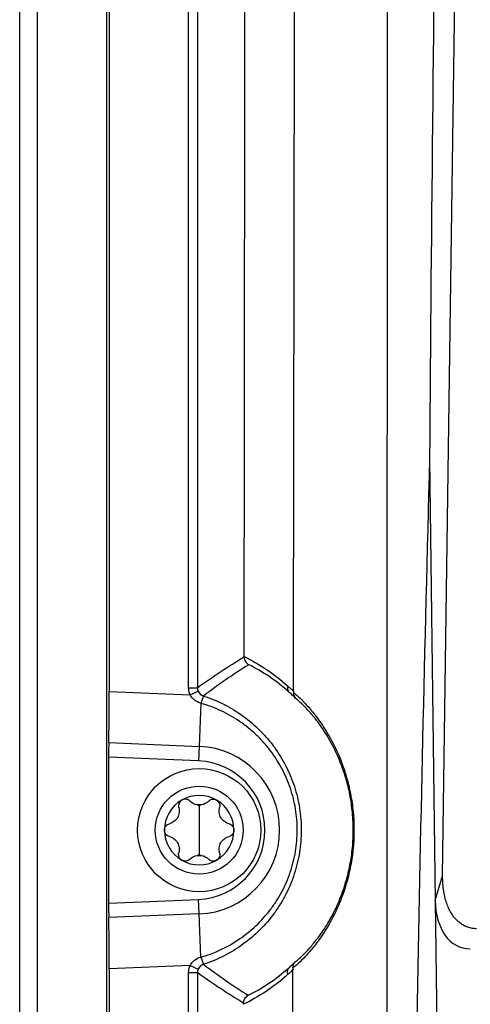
# Model space of a CAD drawing. Header units: millimetres. Extents: x 15231 to 16570, y 10019 to 11489.
# Tile 117 of 206: x 15896 to 15922, y 10735 to 10791. Entities that reach past the tile are written whole.
import ezdxf

# ---------------------------------------------------------------- set-up
doc = ezdxf.new("R2010")
doc.units = ezdxf.units.MM

msp = doc.modelspace()

# ---------------------------------------------------------------- linework, layer by layer
at = {"color": 7, "linetype": 'Continuous', "lineweight": 25}
for p, q in [((15896.047, 10564.608), (15896.047, 10924.608)), ((15897.047, 10924.608), (15897.047, 10564.608)), ((15901.004, 10564.564), (15901.004, 10924.651)), ((15901.135, 10866.72), (15901.135, 10752.496)), ((15905.644, 10752.71), (15905.644, 10866.268)), ((15906.144, 10866.505), (15906.144, 10752.71)), ((15920.079, 10742.01), (15921.534, 10845.632)), ((15919.333, 10765.714), (15919.652, 10740.613)), ((15905.644, 10752.71), (15906.144, 10752.71)), ((15901.135, 10752.496), (15905.729, 10752.307)), ((15905.729, 10752.307), (15906.186, 10752.509)), ((15906.343, 10751.823), (15906.243, 10749.373)), ((15901.107, 10749.584), (15906.243, 10749.373)), ((15906.243, 10749.373), (15906.209, 10748.543)), ((15901.1, 10748.752), (15901.1, 10740.463)), ((15906.209, 10748.543), (15901.1, 10748.752)), ((15906.247, 10746.033), (15906.247, 10744.608)), ((15906.247, 10744.608), (15906.247, 10743.183)), ((15919.652, 10740.613), (15920.079, 10742.01)), ((15901.1, 10740.463), (15906.209, 10740.673)), ((15906.243, 10739.842), (15906.209, 10740.673)), ((15919.652, 10740.613), (15919.744, 10733.403)), ((15906.243, 10739.842), (15901.107, 10739.632)), ((15906.343, 10737.393), (15906.243, 10739.842)), ((15905.729, 10736.909), (15901.135, 10736.72)), ((15905.729, 10736.909), (15906.186, 10736.707)), ((15901.135, 10736.72), (15901.135, 10622.496)), ((15905.644, 10736.505), (15906.144, 10736.505)), ((15905.644, 10622.948), (15905.644, 10736.505)), ((15906.144, 10736.505), (15906.144, 10622.71))]:
    msp.add_line(p, q, dxfattribs=at)
for radius in [3.5, 2.5]:
    msp.add_circle((15906.247, 10744.608), radius, dxfattribs=at)
for centre, radius, start, end in [((15911.604, 10752.691), 0.345, 160.7569, 221.9679), ((15909.328, 10750.966), 3.108, 155.9204, 163.9853), ((15909.322, 10750.967), 3.099, 155.8831, 163.9696), ((15906.047, 10744.608), 4.77, 272.3498, 87.6502), ((15906.047, 10744.608), 3.938, 272.3498, 87.6502), ((15906.247, 10744.608), 1.975, 60, 120), ((15906.247, 10744.608), 1.975, 120, 180), ((15906.247, 10744.608), 1.439, 85.3517, 94.6483), ((15906.247, 10746.781), 0.748, 261.0355, 278.9645), ((15906.247, 10744.608), 1.975, 0, 60), ((15906.247, 10744.608), 1.975, 180, 240), ((15906.247, 10744.608), 1.975, 300, 0), ((15906.247, 10742.434), 0.748, 81.0355, 98.9645), ((15906.247, 10744.608), 1.439, 265.3517, 274.6483), ((15906.247, 10744.608), 1.975, 240, 300), ((15909.328, 10738.25), 3.108, 196.0147, 204.0796), ((15909.322, 10738.249), 3.099, 196.0304, 204.1169), ((15911.619, 10736.532), 0.374, 137.9433, 202.1364)]:
    msp.add_arc(centre, radius, start, end, dxfattribs=at)
for centre, major_axis, ratio, start_param, end_param in [((15901.073, 10752.498), (0, 3.503), 0.01744, 3.729908, 4.711673), ((15901.117, 10748.752), (0, 1.001), 0.01744, 0.588315, 1.57008), ((15901.117, 10740.464), (0, 1.001), 0.01744, 1.571512, 2.553278), ((15922.3, 10741.591), (1.153, 3.657), 0.651857, 2.038672, 3.34433), ((15901.073, 10736.718), (0, 3.503), 0.01744, 4.713105, 5.69487)]:
    msp.add_ellipse(centre, major_axis=major_axis, ratio=ratio, start_param=start_param, end_param=end_param, dxfattribs=at)
for points, knots in [([(15911.601, 10752.503), (15911.635, 10771.504), (15911.662, 10790.542), (15911.7, 10819.118), (15911.712, 10828.648), (15911.736, 10847.708), (15911.748, 10857.238), (15911.761, 10866.768)], [0, 0, 0, 0, 0.5, 0.5, 0.75, 0.75, 1, 1, 1, 1]), ([(15916.929, 10733.683), (15916.935, 10755.616), (15916.938, 10777.548), (15916.947, 10821.391), (15916.952, 10843.298), (15916.963, 10865.19)], [0, 0, 0, 0, 0.5, 0.5, 1, 1, 1, 1]), ([(15908.802, 10754.482), (15908.804, 10755.627), (15908.807, 10757.919), (15908.811, 10761.356), (15908.815, 10764.795), (15908.819, 10768.234), (15908.823, 10771.673), (15908.827, 10775.114), (15908.83, 10778.555), (15908.834, 10781.996), (15908.837, 10785.438), (15908.84, 10788.881), (15908.842, 10792.324), (15908.845, 10795.768), (15908.848, 10799.213), (15908.85, 10802.658), (15908.852, 10806.104), (15908.854, 10810.698), (15908.857, 10816.441), (15908.86, 10823.332), (15908.862, 10830.224), (15908.863, 10837.115), (15908.864, 10844.007), (15908.864, 10850.898), (15908.863, 10857.79), (15908.862, 10862.384), (15908.861, 10864.681)], [0, 0, 0, 0, 0.031253, 0.062505, 0.093757, 0.125008, 0.156258, 0.187509, 0.21876, 0.250011, 0.281263, 0.312516, 0.34377, 0.375026, 0.406283, 0.437543, 0.468805, 0.500069, 0.562577, 0.625076, 0.687569, 0.750056, 0.812541, 0.875025, 0.937511, 1, 1, 1, 1]), ([(15908.802, 10754.461), (15908.802, 10754.367), (15908.828, 10754.277), (15908.92, 10754.124), (15908.987, 10754.06), (15909.064, 10754.018)], [0, 0, 0, 0, 0.5, 0.5, 1, 1, 1, 1]), ([(15911.278, 10752.805), (15911.342, 10752.747), (15911.406, 10752.688), (15911.47, 10752.629), (15911.514, 10752.587), (15911.557, 10752.545), (15911.601, 10752.503)], [0, 0, 0, 0, 0.0003687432, 0.0003687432, 0.0003687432, 0.0006235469, 0.0006235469, 0.0006235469, 0.0006235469]), ([(15906.493, 10752.233), (15906.898, 10752.103), (15907.289, 10751.942), (15908.045, 10751.558), (15908.404, 10751.338), (15909.081, 10750.847), (15909.399, 10750.575), (15909.846, 10750.129), (15909.99, 10749.973), (15910.263, 10749.653), (15910.393, 10749.488), (15910.761, 10748.981), (15910.98, 10748.625), (15911.361, 10747.876), (15911.524, 10747.482), (15911.783, 10746.685), (15911.88, 10746.277), (15912.012, 10745.446), (15912.045, 10745.02), (15912.044, 10744.18), (15912.011, 10743.762), (15911.879, 10742.933), (15911.779, 10742.518), (15911.518, 10741.719), (15911.358, 10741.333), (15911.073, 10740.774), (15910.97, 10740.592), (15910.75, 10740.233), (15910.632, 10740.056), (15910.26, 10739.546), (15909.988, 10739.229), (15909.397, 10738.639), (15909.075, 10738.364), (15908.048, 10737.621), (15907.302, 10737.243), (15906.493, 10736.983)], [0, 0, 0, 0, 0.0625, 0.0625, 0.125, 0.125, 0.1875, 0.1875, 0.21875, 0.21875, 0.25, 0.25, 0.3125, 0.3125, 0.375, 0.375, 0.4375, 0.4375, 0.5, 0.5, 0.5625, 0.5625, 0.625, 0.625, 0.6875, 0.6875, 0.71875, 0.71875, 0.75, 0.75, 0.8125, 0.8125, 0.875, 0.875, 1, 1, 1, 1]), ([(15911.727, 10752.103), (15911.662, 10752.168), (15911.596, 10752.231), (15911.531, 10752.292), (15911.47, 10752.349), (15911.409, 10752.405), (15911.347, 10752.46)], [0, 0, 0, 0, 0.0003897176, 0.0003897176, 0.0003897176, 0.0007503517, 0.0007503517, 0.0007503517, 0.0007503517]), ([(15911.6, 10752.439), (15911.757, 10752.315), (15911.984, 10752.114), (15912.423, 10751.645), (15912.585, 10751.46), (15912.935, 10751.021), (15913.122, 10750.767), (15913.416, 10750.315), (15913.516, 10750.152), (15913.717, 10749.804), (15913.817, 10749.617), (15914.117, 10749.016), (15914.314, 10748.558), (15914.585, 10747.739), (15914.669, 10747.451), (15914.816, 10746.836), (15914.881, 10746.506), (15914.98, 10745.819), (15915.015, 10745.458), (15915.047, 10744.733), (15915.045, 10744.368), (15915.004, 10743.64), (15914.967, 10743.291), (15914.888, 10742.784), (15914.859, 10742.618), (15914.794, 10742.297), (15914.759, 10742.143), (15914.573, 10741.395), (15914.388, 10740.87), (15914.011, 10739.971), (15913.815, 10739.588), (15913.43, 10738.919), (15913.245, 10738.637), (15912.894, 10738.148), (15912.729, 10737.94), (15912.423, 10737.579), (15912.281, 10737.427), (15911.901, 10737.04), (15911.705, 10736.874), (15911.57, 10736.774)], [0, 0, 0, 0, 0.125, 0.125, 0.1875, 0.1875, 0.25, 0.25, 0.28125, 0.28125, 0.3125, 0.3125, 0.375, 0.375, 0.40625, 0.40625, 0.4375, 0.4375, 0.46875, 0.46875, 0.5, 0.5, 0.53125, 0.53125, 0.546875, 0.546875, 0.5625, 0.5625, 0.625, 0.625, 0.6875, 0.6875, 0.75, 0.75, 0.8125, 0.8125, 0.875, 0.875, 1, 1, 1, 1]), ([(15911.7, 10737.119), (15911.825, 10737.211), (15912.007, 10737.364), (15912.362, 10737.724), (15912.494, 10737.866), (15912.782, 10738.202), (15912.937, 10738.397), (15913.268, 10738.856), (15913.443, 10739.12), (15913.716, 10739.593), (15913.809, 10739.763), (15913.994, 10740.13), (15914.086, 10740.327), (15914.268, 10740.754), (15914.357, 10740.984), (15914.53, 10741.489), (15914.611, 10741.758), (15914.721, 10742.191), (15914.755, 10742.341), (15914.819, 10742.651), (15914.849, 10742.813), (15914.927, 10743.308), (15914.965, 10743.651), (15915.006, 10744.366), (15915.008, 10744.727), (15914.984, 10745.261), (15914.971, 10745.44), (15914.938, 10745.791), (15914.916, 10745.962), (15914.867, 10746.299), (15914.839, 10746.464), (15914.776, 10746.783), (15914.742, 10746.936), (15914.633, 10747.383), (15914.551, 10747.663), (15914.288, 10748.45), (15914.098, 10748.885), (15913.811, 10749.457), (15913.715, 10749.634), (15913.524, 10749.964), (15913.429, 10750.118), (15913.15, 10750.545), (15912.973, 10750.784), (15912.645, 10751.195), (15912.493, 10751.368), (15912.082, 10751.806), (15911.871, 10751.991), (15911.727, 10752.103)], [0, 0, 0, 0, 0.125, 0.125, 0.1875, 0.1875, 0.25, 0.25, 0.3125, 0.3125, 0.34375, 0.34375, 0.375, 0.375, 0.40625, 0.40625, 0.4375, 0.4375, 0.453125, 0.453125, 0.46875, 0.46875, 0.5, 0.5, 0.53125, 0.53125, 0.546875, 0.546875, 0.5625, 0.5625, 0.578125, 0.578125, 0.59375, 0.59375, 0.625, 0.625, 0.6875, 0.6875, 0.71875, 0.71875, 0.75, 0.75, 0.8125, 0.8125, 0.875, 0.875, 1, 1, 1, 1]), ([(15906.343, 10737.393), (15907.131, 10737.617), (15907.861, 10737.959), (15908.872, 10738.648), (15909.188, 10738.904), (15909.772, 10739.458), (15910.042, 10739.758), (15910.411, 10740.243), (15910.528, 10740.411), (15910.747, 10740.752), (15910.848, 10740.927), (15911.132, 10741.46), (15911.292, 10741.829), (15911.552, 10742.597), (15911.652, 10742.997), (15911.784, 10743.794), (15911.817, 10744.195), (15911.818, 10745.004), (15911.785, 10745.416), (15911.653, 10746.215), (15911.556, 10746.607), (15911.362, 10747.18), (15911.29, 10747.369), (15911.129, 10747.743), (15911.04, 10747.928), (15910.755, 10748.465), (15910.538, 10748.804), (15910.173, 10749.286), (15910.045, 10749.441), (15909.774, 10749.744), (15909.632, 10749.891), (15909.19, 10750.311), (15908.876, 10750.564), (15908.211, 10751.019), (15907.859, 10751.221), (15907.119, 10751.568), (15906.737, 10751.711), (15906.343, 10751.823)], [0, 0, 0, 0, 0.125, 0.125, 0.1875, 0.1875, 0.25, 0.25, 0.28125, 0.28125, 0.3125, 0.3125, 0.375, 0.375, 0.4375, 0.4375, 0.5, 0.5, 0.5625, 0.5625, 0.625, 0.625, 0.65625, 0.65625, 0.6875, 0.6875, 0.75, 0.75, 0.78125, 0.78125, 0.8125, 0.8125, 0.875, 0.875, 0.9375, 0.9375, 1, 1, 1, 1]), ([(15905.086, 10745.894), (15905.112, 10745.802), (15905.12, 10745.705), (15905.097, 10745.508), (15905.064, 10745.409), (15904.962, 10745.232), (15904.892, 10745.154), (15904.733, 10745.036), (15904.645, 10744.994), (15904.553, 10744.97)], [0, 0, 0, 0, 0.25, 0.25, 0.5, 0.5, 0.75, 0.75, 1, 1, 1, 1]), ([(15905.26, 10746.318), (15905.186, 10746.275), (15905.129, 10746.208), (15905.068, 10746.054), (15905.065, 10745.97), (15905.086, 10745.894)], [0, 0, 0, 0, 0.5, 0.5, 1, 1, 1, 1]), ([(15905.714, 10746.256), (15905.658, 10746.313), (15905.585, 10746.352), (15905.422, 10746.376), (15905.334, 10746.361), (15905.26, 10746.318)], [0, 0, 0, 0, 0.5, 0.5, 1, 1, 1, 1]), ([(15906.781, 10746.256), (15906.836, 10746.313), (15906.91, 10746.352), (15907.073, 10746.376), (15907.161, 10746.361), (15907.235, 10746.318)], [0, 0, 0, 0, 0.5, 0.5, 1, 1, 1, 1]), ([(15907.235, 10746.318), (15907.309, 10746.275), (15907.366, 10746.208), (15907.426, 10746.054), (15907.429, 10745.97), (15907.408, 10745.894)], [0, 0, 0, 0, 0.5, 0.5, 1, 1, 1, 1]), ([(15907.942, 10744.97), (15907.85, 10744.994), (15907.761, 10745.036), (15907.602, 10745.154), (15907.532, 10745.232), (15907.43, 10745.409), (15907.398, 10745.508), (15907.375, 10745.705), (15907.383, 10745.802), (15907.408, 10745.894)], [0, 0, 0, 0, 0.25, 0.25, 0.5, 0.5, 0.75, 0.75, 1, 1, 1, 1]), ([(15904.272, 10744.608), (15904.272, 10744.693), (15904.302, 10744.777), (15904.406, 10744.906), (15904.476, 10744.95), (15904.553, 10744.97)], [0, 0, 0, 0, 0.5, 0.5, 1, 1, 1, 1]), ([(15907.942, 10744.97), (15908.018, 10744.95), (15908.089, 10744.906), (15908.192, 10744.777), (15908.222, 10744.694), (15908.222, 10744.608)], [0, 0, 0, 0, 0.5, 0.5, 1, 1, 1, 1]), ([(15904.553, 10744.246), (15904.476, 10744.265), (15904.406, 10744.31), (15904.303, 10744.439), (15904.272, 10744.522), (15904.272, 10744.608)], [0, 0, 0, 0, 0.5, 0.5, 1, 1, 1, 1]), ([(15904.553, 10744.246), (15904.645, 10744.222), (15904.733, 10744.18), (15904.892, 10744.061), (15904.962, 10743.984), (15905.064, 10743.807), (15905.097, 10743.708), (15905.12, 10743.511), (15905.112, 10743.413), (15905.086, 10743.321)], [0, 0, 0, 0, 0.25, 0.25, 0.5, 0.5, 0.75, 0.75, 1, 1, 1, 1]), ([(15907.408, 10743.321), (15907.383, 10743.413), (15907.375, 10743.511), (15907.398, 10743.708), (15907.43, 10743.807), (15907.532, 10743.984), (15907.602, 10744.061), (15907.761, 10744.18), (15907.85, 10744.222), (15907.942, 10744.246)], [0, 0, 0, 0, 0.25, 0.25, 0.5, 0.5, 0.75, 0.75, 1, 1, 1, 1]), ([(15908.222, 10744.608), (15908.222, 10744.522), (15908.192, 10744.439), (15908.089, 10744.31), (15908.018, 10744.265), (15907.942, 10744.246)], [0, 0, 0, 0, 0.5, 0.5, 1, 1, 1, 1]), ([(15905.26, 10742.897), (15905.186, 10742.94), (15905.129, 10743.008), (15905.068, 10743.162), (15905.065, 10743.245), (15905.086, 10743.321)], [0, 0, 0, 0, 0.5, 0.5, 1, 1, 1, 1]), ([(15907.408, 10743.321), (15907.429, 10743.245), (15907.426, 10743.162), (15907.366, 10743.008), (15907.309, 10742.94), (15907.235, 10742.897)], [0, 0, 0, 0, 0.5, 0.5, 1, 1, 1, 1]), ([(15905.714, 10742.959), (15905.658, 10742.903), (15905.585, 10742.864), (15905.422, 10742.839), (15905.334, 10742.855), (15905.26, 10742.897)], [0, 0, 0, 0, 0.5, 0.5, 1, 1, 1, 1]), ([(15907.235, 10742.897), (15907.161, 10742.855), (15907.074, 10742.839), (15906.91, 10742.864), (15906.836, 10742.903), (15906.781, 10742.959)], [0, 0, 0, 0, 0.5, 0.5, 1, 1, 1, 1]), ([(15922, 10739.002), (15921.959, 10739.003), (15921.877, 10739.005), (15921.755, 10739.021), (15921.634, 10739.046), (15921.516, 10739.081), (15921.399, 10739.127), (15921.286, 10739.182), (15921.175, 10739.248), (15921.068, 10739.324), (15920.964, 10739.409), (15920.864, 10739.504), (15920.768, 10739.61), (15920.678, 10739.724), (15920.567, 10739.885), (15920.443, 10740.107), (15920.318, 10740.404), (15920.213, 10740.745), (15920.134, 10741.13), (15920.084, 10741.556), (15920.081, 10741.855), (15920.079, 10742.01)], [0, 0, 0, 0, 0.031097, 0.062056, 0.093021, 0.124133, 0.155531, 0.187352, 0.219726, 0.252778, 0.286623, 0.321372, 0.357123, 0.39397, 0.431996, 0.504701, 0.585749, 0.675543, 0.774377, 0.882473, 1, 1, 1, 1]), ([(15911.341, 10736.782), (15911.403, 10736.837), (15911.464, 10736.893), (15911.525, 10736.95), (15911.584, 10737.005), (15911.642, 10737.062), (15911.7, 10737.119)], [0, 0, 0, 0, 0.0003832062, 0.0003832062, 0.0003832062, 0.0007538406, 0.0007538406, 0.0007538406, 0.0007538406]), ([(15911.572, 10736.669), (15911.536, 10736.635), (15911.5, 10736.601), (15911.464, 10736.567), (15911.401, 10736.507), (15911.337, 10736.448), (15911.272, 10736.391)], [0, 0, 0, 0, 0.0002210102, 0.0002210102, 0.0002210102, 0.0006119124, 0.0006119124, 0.0006119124, 0.0006119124]), ([(15908.773, 10734.772), (15908.772, 10734.866), (15908.798, 10734.956), (15908.891, 10735.11), (15908.958, 10735.174), (15909.036, 10735.215)], [0, 0, 0, 0, 0.5, 0.5, 1, 1, 1, 1])]:
    msp.add_open_spline(points, degree=3, knots=knots, dxfattribs=at)
for points in [[(15920.383, 10847.097), (15919.888, 10819.984), (15919.537, 10792.856), (15919.333, 10765.714)], [(15919.333, 10765.714), (15919.049, 10755.081), (15918.808, 10744.445), (15918.61, 10733.808)], [(15906.144, 10752.71), (15907.03, 10753.357), (15907.916, 10753.929), (15908.802, 10754.461)], [(15908.802, 10754.482), (15909.652, 10754.061), (15910.485, 10753.516), (15911.278, 10752.805)], [(15908.802, 10754.461), (15908.802, 10754.468), (15908.802, 10754.475), (15908.802, 10754.482)], [(15909.064, 10754.018), (15908.2, 10753.476), (15907.34, 10752.892), (15906.491, 10752.234)], [(15911.347, 10752.46), (15910.613, 10753.118), (15909.846, 10753.624), (15909.064, 10754.018)], [(15905.729, 10752.307), (15905.673, 10752.435), (15905.644, 10752.571), (15905.644, 10752.71)], [(15906.144, 10752.71), (15906.144, 10752.641), (15906.158, 10752.573), (15906.186, 10752.509)], [(15906.341, 10751.823), (15906.082, 10751.897), (15905.851, 10752.066), (15905.729, 10752.307)], [(15906.186, 10752.509), (15906.244, 10752.378), (15906.355, 10752.277), (15906.491, 10752.234)], [(15906.491, 10752.234), (15906.492, 10752.234), (15906.492, 10752.233), (15906.493, 10752.233)], [(15911.6, 10752.439), (15911.596, 10752.31), (15911.644, 10752.189), (15911.727, 10752.103)], [(15911.601, 10752.503), (15911.601, 10752.481), (15911.601, 10752.46), (15911.6, 10752.439)], [(15906.343, 10751.823), (15906.343, 10751.823), (15906.342, 10751.823), (15906.341, 10751.823)], [(15906.131, 10746.042), (15905.966, 10746.068), (15905.822, 10746.146), (15905.714, 10746.256)], [(15906.781, 10746.256), (15906.673, 10746.146), (15906.529, 10746.068), (15906.364, 10746.042)], [(15905.714, 10742.959), (15905.822, 10743.069), (15905.966, 10743.148), (15906.131, 10743.174)], [(15906.364, 10743.174), (15906.529, 10743.148), (15906.673, 10743.069), (15906.781, 10742.959)], [(15905.644, 10736.505), (15905.644, 10736.645), (15905.673, 10736.781), (15905.729, 10736.909)], [(15905.729, 10736.909), (15905.851, 10737.149), (15906.082, 10737.318), (15906.341, 10737.392)], [(15906.491, 10736.982), (15906.355, 10736.938), (15906.244, 10736.837), (15906.186, 10736.707)], [(15906.341, 10737.392), (15906.342, 10737.393), (15906.343, 10737.393), (15906.343, 10737.393)], [(15906.493, 10736.983), (15906.492, 10736.982), (15906.492, 10736.982), (15906.491, 10736.982)], [(15906.491, 10736.982), (15907.331, 10736.331), (15908.181, 10735.753), (15909.036, 10735.215)], [(15911.57, 10736.774), (15911.566, 10736.905), (15911.615, 10737.03), (15911.7, 10737.119)], [(15906.186, 10736.707), (15906.158, 10736.643), (15906.144, 10736.575), (15906.144, 10736.505)], [(15908.773, 10734.772), (15907.896, 10735.299), (15907.02, 10735.866), (15906.144, 10736.505)], [(15911.272, 10736.391), (15910.479, 10735.68), (15909.638, 10735.129), (15908.773, 10734.704)], [(15909.036, 10735.215), (15909.833, 10735.614), (15910.607, 10736.126), (15911.341, 10736.782)], [(15911.516, 10709.869), (15911.536, 10718.792), (15911.555, 10727.725), (15911.572, 10736.669)], [(15911.57, 10736.774), (15911.572, 10736.74), (15911.572, 10736.705), (15911.572, 10736.669)], [(15908.773, 10734.704), (15908.773, 10734.727), (15908.773, 10734.75), (15908.773, 10734.772)]]:
    msp.add_open_spline(points, degree=3, dxfattribs=at)

doc.saveas('drawing.dxf')
